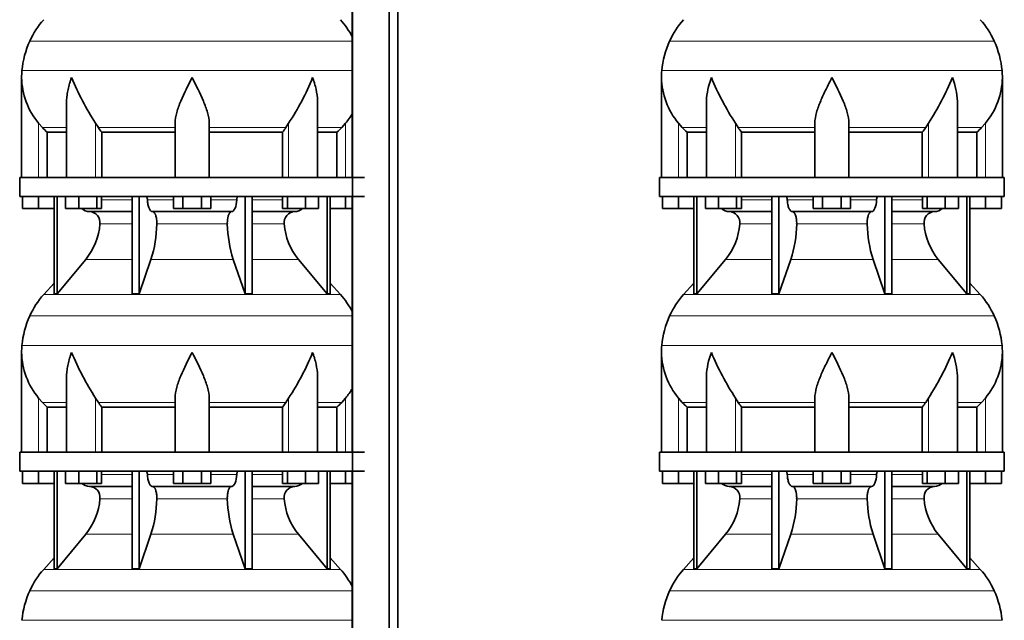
# Model space of a CAD drawing. Header units: millimetres. Extents: x 166 to 762, y -3522 to 2287.
# Tile 20 of 27: x 171 to 691, y 376 to 693. Entities that reach past the tile are written whole.
import ezdxf

# ---------------------------------------------------------------- set-up
doc = ezdxf.new("R2010")
doc.units = ezdxf.units.MM
doc.layers.add('LOW_134-17', color=7, linetype='Continuous')
doc.layers.add('VSI134_DIFFUSORE', color=7, linetype='Continuous')

# ---------------------------------------------------------------- blocks, each defined once
blk = doc.blocks.new('SE')
at = {"layer": 'LOW_134-17', "color": 7, "linetype": 'Continuous', "lineweight": 35}
for p, q in [((346.64, 1789.68), (346.64, -691.82)), ((366.02, -691.82), (366.02, 1789.68)), ((370.57, -691.82), (370.57, 1789.68)), ((346.57, 744.68), (346.57, 609.68)), ((346.57, 599.68), (346.57, 464.68)), ((346.57, 454.68), (346.57, 319.68))]:
    blk.add_line(p, q, dxfattribs=at)
at = {"layer": 'VSI134_DIFFUSORE', "color": 4, "linetype": 'Continuous', "lineweight": 9}
for p, q in [((346.57, 681.67), (176.34, 681.67)), ((172.18, 666.04), (346.57, 666.04)), ((181.01, 609.68), (181.01, 638.28)), ((183.02, 635.98), (195.73, 635.98)), ((211.09, 609.68), (211.09, 638.28)), ((212.52, 635.98), (253.01, 635.98)), ((271.01, 635.98), (311.5, 635.98)), ((312.92, 609.68), (312.92, 638.28)), ((328.28, 635.98), (340.99, 635.98)), ((343.01, 609.68), (343.01, 638.28)), ((214.21, 597.91), (230.31, 597.91)), ((238.43, 597.91), (252.19, 597.91)), ((271.82, 597.91), (285.58, 597.91)), ((293.7, 597.91), (309.8, 597.91)), ((230.31, 585.14), (213.38, 585.14)), ((280.62, 585.14), (243.39, 585.14)), ((310.63, 585.14), (293.7, 585.14)), ((205.86, 566.44), (230.31, 566.44)), ((240.28, 566.44), (283.73, 566.44)), ((293.7, 566.44), (318.15, 566.44)), ((183.71, 547.93), (340.3, 547.93)), ((346.57, 536.67), (176.34, 536.67)), ((172.18, 521.04), (346.57, 521.04)), ((181.01, 464.68), (181.01, 493.28)), ((183.02, 490.98), (195.73, 490.98)), ((211.09, 464.68), (211.09, 493.28)), ((212.52, 490.98), (253.01, 490.98)), ((271.01, 490.98), (311.5, 490.98)), ((312.92, 464.68), (312.92, 493.28)), ((328.28, 490.98), (340.99, 490.98)), ((343.01, 464.68), (343.01, 493.28)), ((214.21, 452.91), (230.31, 452.91)), ((238.43, 452.91), (252.19, 452.91)), ((271.82, 452.91), (285.58, 452.91)), ((293.7, 452.91), (309.8, 452.91)), ((230.31, 440.14), (213.38, 440.14)), ((280.62, 440.14), (243.39, 440.14)), ((310.63, 440.14), (293.7, 440.14)), ((205.86, 421.44), (230.31, 421.44)), ((240.28, 421.44), (283.73, 421.44)), ((293.7, 421.44), (318.15, 421.44)), ((183.71, 402.93), (340.3, 402.93)), ((346.57, 391.67), (176.34, 391.67)), ((172.18, 376.04), (346.57, 376.04))]:
    blk.add_line(p, q, dxfattribs=at)
at = {"layer": 'VSI134_DIFFUSORE', "color": 7, "linetype": 'Continuous', "lineweight": 35}
for p, q in [((172.01, 662.42), (172.01, 609.68)), ((195.73, 649.04), (195.73, 609.68)), ((328.28, 609.68), (328.28, 649.04)), ((183.02, 635.98), (181.01, 638.28)), ((212.52, 635.98), (211.09, 638.28)), ((253.01, 609.68), (253.01, 638.28)), ((271.01, 609.68), (271.01, 638.28)), ((312.92, 638.28), (311.5, 635.98)), ((343.01, 638.28), (340.99, 635.98)), ((185.53, 633.54), (195.73, 633.54)), ((185.53, 609.68), (185.53, 633.54)), ((214.3, 633.54), (253.01, 633.54)), ((214.3, 609.68), (214.3, 633.54)), ((271.01, 633.54), (309.72, 633.54)), ((309.72, 633.54), (309.72, 609.68)), ((328.28, 633.54), (338.48, 633.54)), ((338.48, 633.54), (338.48, 609.68)), ((353.01, 609.68), (171.01, 609.68)), ((171.01, 609.68), (171.01, 599.68)), ((171.01, 599.68), (353.01, 599.68)), ((172.51, 593.28), (172.51, 599.68)), ((172.51, 593.28), (172.51, 599.68)), ((181.01, 593.28), (181.01, 599.68)), ((189.18, 599.68), (189.18, 548.23)), ((190.71, 599.68), (190.71, 548.23)), ((195.25, 593.28), (195.25, 599.68)), ((202.19, 593.28), (202.19, 599.68)), ((211.67, 593.28), (211.67, 599.68)), ((214.21, 593.28), (214.21, 599.68)), ((230.31, 599.68), (230.31, 548.23)), ((234, 599.68), (234, 548.23)), ((252.19, 593.28), (252.19, 599.68)), ((257.1, 593.28), (257.1, 599.68)), ((266.91, 593.28), (266.91, 599.68)), ((271.82, 593.28), (271.82, 599.68)), ((290.01, 599.68), (290.01, 548.23)), ((293.7, 599.68), (293.7, 548.23)), ((309.8, 593.28), (309.8, 599.68)), ((312.34, 593.28), (312.34, 599.68)), ((321.82, 593.28), (321.82, 599.68)), ((328.76, 593.28), (328.76, 599.68)), ((333.3, 599.68), (333.3, 548.23)), ((334.83, 599.68), (334.83, 548.23)), ((343.01, 593.28), (343.01, 599.68)), ((181.01, 593.28), (172.51, 593.28)), ((189.18, 593.28), (181.01, 593.28)), ((202.19, 593.28), (195.25, 593.28)), ((211.67, 593.28), (202.19, 593.28)), ((214.21, 593.28), (211.67, 593.28)), ((257.1, 593.28), (252.19, 593.28)), ((266.91, 593.28), (257.1, 593.28)), ((271.82, 593.28), (266.91, 593.28)), ((312.34, 593.28), (309.8, 593.28)), ((321.82, 593.28), (312.34, 593.28)), ((328.76, 593.28), (321.82, 593.28)), ((343.01, 593.28), (334.83, 593.28)), ((346.57, 593.28), (343.01, 593.28)), ((207.83, 591.68), (230.31, 591.68)), ((241.1, 591.68), (282.91, 591.68)), ((293.7, 591.68), (316.18, 591.68)), ((190.71, 548.23), (205.86, 566.44)), ((234, 548.23), (240.28, 566.44)), ((283.73, 566.44), (290.01, 548.23)), ((318.15, 566.44), (333.3, 548.23)), ((189.18, 554), (183.71, 547.93)), ((340.3, 547.93), (334.83, 554)), ((189.18, 548.23), (190.71, 548.23)), ((230.31, 548.23), (234, 548.23)), ((290.01, 548.23), (293.7, 548.23)), ((333.3, 548.23), (334.83, 548.23)), ((172.01, 517.42), (172.01, 464.68)), ((195.73, 504.04), (195.73, 464.68)), ((328.28, 464.68), (328.28, 504.04)), ((183.02, 490.98), (181.01, 493.28)), ((212.52, 490.98), (211.09, 493.28)), ((253.01, 464.68), (253.01, 493.28)), ((271.01, 464.68), (271.01, 493.28)), ((312.92, 493.28), (311.5, 490.98)), ((343.01, 493.28), (340.99, 490.98)), ((185.53, 488.54), (195.73, 488.54)), ((185.53, 464.68), (185.53, 488.54)), ((214.3, 488.54), (253.01, 488.54)), ((214.3, 464.68), (214.3, 488.54)), ((271.01, 488.54), (309.72, 488.54)), ((309.72, 488.54), (309.72, 464.68)), ((328.28, 488.54), (338.48, 488.54)), ((338.48, 488.54), (338.48, 464.68)), ((353.01, 464.68), (171.01, 464.68)), ((171.01, 464.68), (171.01, 454.68)), ((171.01, 454.68), (353.01, 454.68)), ((172.51, 448.28), (172.51, 454.68)), ((172.51, 448.28), (172.51, 454.68)), ((181.01, 448.28), (181.01, 454.68)), ((189.18, 454.68), (189.18, 403.23)), ((190.71, 454.68), (190.71, 403.23)), ((195.25, 448.28), (195.25, 454.68)), ((202.19, 448.28), (202.19, 454.68)), ((211.67, 448.28), (211.67, 454.68)), ((214.21, 448.28), (214.21, 454.68)), ((230.31, 454.68), (230.31, 403.23)), ((234, 454.68), (234, 403.23)), ((252.19, 448.28), (252.19, 454.68)), ((257.1, 448.28), (257.1, 454.68)), ((266.91, 448.28), (266.91, 454.68)), ((271.82, 448.28), (271.82, 454.68)), ((290.01, 454.68), (290.01, 403.23)), ((293.7, 454.68), (293.7, 403.23)), ((309.8, 448.28), (309.8, 454.68)), ((312.34, 448.28), (312.34, 454.68)), ((321.82, 448.28), (321.82, 454.68)), ((328.76, 448.28), (328.76, 454.68)), ((333.3, 454.68), (333.3, 403.23)), ((334.83, 454.68), (334.83, 403.23)), ((343.01, 448.28), (343.01, 454.68)), ((181.01, 448.28), (172.51, 448.28)), ((189.18, 448.28), (181.01, 448.28)), ((202.19, 448.28), (195.25, 448.28)), ((211.67, 448.28), (202.19, 448.28)), ((214.21, 448.28), (211.67, 448.28)), ((257.1, 448.28), (252.19, 448.28)), ((266.91, 448.28), (257.1, 448.28)), ((271.82, 448.28), (266.91, 448.28)), ((312.34, 448.28), (309.8, 448.28)), ((321.82, 448.28), (312.34, 448.28)), ((328.76, 448.28), (321.82, 448.28)), ((343.01, 448.28), (334.83, 448.28)), ((346.57, 448.28), (343.01, 448.28)), ((207.83, 446.68), (230.31, 446.68)), ((241.1, 446.68), (282.91, 446.68)), ((293.7, 446.68), (316.18, 446.68)), ((190.71, 403.23), (205.86, 421.44)), ((234, 403.23), (240.28, 421.44)), ((283.73, 421.44), (290.01, 403.23)), ((318.15, 421.44), (333.3, 403.23)), ((189.18, 409), (183.71, 402.93)), ((340.3, 402.93), (334.83, 409)), ((189.18, 403.23), (190.71, 403.23)), ((230.31, 403.23), (234, 403.23)), ((290.01, 403.23), (293.7, 403.23)), ((333.3, 403.23), (334.83, 403.23))]:
    blk.add_line(p, q, dxfattribs=at)
for centre, radius, start, end in [((216.41, 663.48), 44, 138, 155.5912), ((307.61, 663.48), 44, 27.6842, 42), ((220.96, 661.42), 49, 155.5912, 174.5826), ((210.51, 662.41), 38.5, 174.5826, 180.0352), ((210.7, 663.09), 38.7, 181.0159, 219.8906), ((336.7, 719.95), 149.83, 202.585, 213.0327), ((201.79, 712.31), 133.53, 326.3278, 338.0546), ((313.31, 663.09), 38.7, 320.1094, 329.446), ((245.66, 658.22), 39.91, 213.8601, 218.2043), ((278.38, 658.2), 39.88, 321.7938, 326.1418), ((208.06, 598.36), 6.68, 229.5852, 268.0094), ((315.95, 598.36), 6.68, 271.9979, 310.3729), ((207.55, 585.82), 5.87, 353.3223, 87.2173), ((316.44, 585.84), 5.85, 92.5772, 186.8833), ((180.07, 587.66), 33.4, 320.5472, 355.6594), ((178.44, 586.34), 64.97, 342.1602, 358.9354), ((347.08, 586.59), 66.48, 181.2569, 197.6475), ((344.04, 587.71), 33.51, 184.3996, 219.3938), ((216.41, 518.48), 44, 138, 155.5912), ((307.61, 518.48), 44, 27.6842, 42), ((220.96, 516.42), 49, 155.5912, 174.5826), ((210.51, 517.41), 38.5, 174.5826, 180.0352), ((210.7, 518.09), 38.7, 181.0159, 219.8906), ((336.7, 574.95), 149.83, 202.585, 213.0327), ((201.79, 567.31), 133.53, 326.3278, 338.0546), ((313.31, 518.09), 38.7, 320.1094, 329.446), ((245.66, 513.22), 39.91, 213.8601, 218.2043), ((278.38, 513.2), 39.88, 321.7938, 326.1418), ((208.06, 453.36), 6.68, 229.5852, 268.0094), ((315.95, 453.36), 6.68, 271.9979, 310.3729), ((207.55, 440.82), 5.87, 353.3223, 87.2173), ((316.44, 440.84), 5.85, 92.5772, 186.8833), ((180.07, 442.66), 33.4, 320.5472, 355.6594), ((178.44, 441.34), 64.97, 342.1602, 358.9354), ((347.08, 441.59), 66.48, 181.2569, 197.6475), ((344.04, 442.71), 33.51, 184.3996, 219.3938), ((216.41, 373.48), 44, 138, 155.5912), ((307.61, 373.48), 44, 27.6842, 42), ((220.96, 371.42), 49, 155.5912, 174.5826)]:
    blk.add_arc(centre, radius, start, end, dxfattribs=at)
for points, knots in [([(198.37, 662.41), (198.27, 662.15), (198.18, 661.89), (198, 661.36), (197.91, 661.1), (197.66, 660.32), (197.5, 659.8), (197.04, 658.24), (196.77, 657.21), (196.32, 655.13), (196.14, 654.09), (195.87, 652.04), (195.78, 651.02), (195.74, 649.68), (195.73, 649.36), (195.73, 649.03)], [0, 0, 0, 0, 0.03125, 0.03125, 0.0625, 0.0625, 0.125, 0.125, 0.25, 0.25, 0.375, 0.375, 0.5, 0.5, 0.5400162, 0.5400162, 0.5400162, 0.5400162]), ([(262.01, 662.41), (259.89, 658.26), (257.74, 654.05), (255.2, 647.98), (254.45, 645.97), (253.36, 642.01), (253.01, 640.11), (253.01, 638.28)], [0, 0, 0, 0, 0.5, 0.5, 0.75, 0.75, 1, 1, 1, 1]), ([(271.01, 638.28), (271.01, 640.11), (270.66, 642.01), (269.56, 645.96), (268.81, 647.97), (266.27, 654.05), (264.12, 658.26), (262.01, 662.41)], [0, 0, 0, 0, 0.25, 0.25, 0.5, 0.5, 1, 1, 1, 1]), ([(328.28, 649.03), (328.28, 649.37), (328.27, 649.71), (328.19, 652.1), (327.91, 654.14), (327.23, 657.22), (326.97, 658.25), (326.52, 659.8), (326.35, 660.32), (326.1, 661.1), (325.97, 661.49), (325.83, 661.89), (325.74, 662.15), (325.69, 662.28), (325.65, 662.41)], [0.4588627, 0.4588627, 0.4588627, 0.4588627, 0.5, 0.5, 0.75, 0.75, 0.875, 0.875, 0.9375, 0.9375, 0.96875, 0.984375, 0.984375, 1, 1, 1, 1]), ([(237.67, 599.68), (237.72, 599.68), (237.76, 599.67), (237.86, 599.63), (237.9, 599.6), (238.03, 599.47), (238.11, 599.34), (238.25, 599.01), (238.31, 598.82), (238.39, 598.39), (238.42, 598.15), (238.43, 597.91)], [0, 0, 0, 0, 0.125, 0.125, 0.25, 0.25, 0.5, 0.5, 0.75, 0.75, 1, 1, 1, 1]), ([(241.1, 591.68), (240.93, 591.68), (240.77, 591.72), (240.53, 591.84), (240.45, 591.89), (240.29, 592), (240.22, 592.07), (239.99, 592.29), (239.84, 592.48), (239.56, 592.93), (239.43, 593.18), (239.19, 593.74), (239.08, 594.06), (238.88, 594.73), (238.79, 595.09), (238.64, 595.84), (238.58, 596.24), (238.48, 597.06), (238.45, 597.48), (238.43, 597.91)], [0, 0, 0, 0, 0.125, 0.125, 0.1875, 0.1875, 0.25, 0.25, 0.375, 0.375, 0.5, 0.5, 0.625, 0.625, 0.75, 0.75, 0.875, 0.875, 1, 1, 1, 1]), ([(285.58, 597.91), (285.5, 596.2), (285.19, 594.6), (284.21, 592.33), (283.56, 591.68), (282.91, 591.68)], [0, 0, 0, 0, 0.5, 0.5, 1, 1, 1, 1]), ([(285.58, 597.91), (285.59, 598.15), (285.62, 598.38), (285.68, 598.71), (285.71, 598.81), (285.76, 599), (285.79, 599.09), (285.86, 599.26), (285.9, 599.33), (285.98, 599.45), (286.02, 599.51), (286.11, 599.6), (286.15, 599.63), (286.25, 599.67), (286.29, 599.68), (286.34, 599.68)], [0, 0, 0, 0, 0.25, 0.25, 0.375, 0.375, 0.5, 0.5, 0.625, 0.625, 0.75, 0.75, 0.875, 0.875, 1, 1, 1, 1]), ([(241.1, 591.68), (241.18, 591.68), (241.26, 591.67), (241.42, 591.63), (241.49, 591.6), (241.73, 591.47), (241.88, 591.34), (242.17, 591), (242.31, 590.8), (242.5, 590.44), (242.57, 590.31), (242.69, 590.03), (242.74, 589.88), (242.9, 589.42), (243, 589.09), (243.12, 588.55), (243.16, 588.37), (243.22, 587.99), (243.25, 587.8), (243.33, 587.21), (243.37, 586.8), (243.41, 585.97), (243.41, 585.55), (243.39, 585.14)], [0, 0, 0, 0, 0.0625, 0.0625, 0.125, 0.125, 0.25, 0.25, 0.375, 0.375, 0.4375, 0.4375, 0.5, 0.5, 0.625, 0.625, 0.6875, 0.6875, 0.75, 0.75, 0.875, 0.875, 1, 1, 1, 1]), ([(280.62, 585.14), (280.6, 585.55), (280.61, 585.97), (280.63, 586.59), (280.65, 586.79), (280.68, 587.2), (280.71, 587.4), (280.78, 587.99), (280.85, 588.37), (280.97, 588.91), (281.02, 589.08), (281.11, 589.42), (281.21, 589.74), (281.32, 590.03), (281.44, 590.3), (281.51, 590.44), (281.7, 590.8), (281.84, 591.01), (282.13, 591.34), (282.29, 591.47), (282.6, 591.64), (282.75, 591.68), (282.91, 591.68)], [0, 0, 0, 0, 0.125, 0.125, 0.1875, 0.1875, 0.25, 0.25, 0.375, 0.375, 0.4375, 0.4375, 0.5, 0.5625, 0.5625, 0.625, 0.625, 0.75, 0.75, 0.875, 0.875, 1, 1, 1, 1]), ([(198.37, 517.41), (198.27, 517.15), (198.18, 516.89), (198, 516.36), (197.91, 516.1), (197.66, 515.32), (197.5, 514.8), (197.04, 513.24), (196.77, 512.21), (196.32, 510.13), (196.14, 509.09), (195.87, 507.04), (195.78, 506.02), (195.74, 504.68), (195.73, 504.36), (195.73, 504.03)], [0, 0, 0, 0, 0.03125, 0.03125, 0.0625, 0.0625, 0.125, 0.125, 0.25, 0.25, 0.375, 0.375, 0.5, 0.5, 0.5400162, 0.5400162, 0.5400162, 0.5400162]), ([(262.01, 517.41), (259.89, 513.26), (257.74, 509.05), (255.2, 502.98), (254.45, 500.97), (253.36, 497.01), (253.01, 495.11), (253.01, 493.28)], [0, 0, 0, 0, 0.5, 0.5, 0.75, 0.75, 1, 1, 1, 1]), ([(271.01, 493.28), (271.01, 495.11), (270.66, 497.01), (269.56, 500.96), (268.81, 502.97), (266.27, 509.05), (264.12, 513.26), (262.01, 517.41)], [0, 0, 0, 0, 0.25, 0.25, 0.5, 0.5, 1, 1, 1, 1]), ([(328.28, 504.03), (328.28, 504.37), (328.27, 504.71), (328.19, 507.1), (327.91, 509.14), (327.23, 512.22), (326.97, 513.25), (326.52, 514.8), (326.35, 515.32), (326.1, 516.1), (325.97, 516.49), (325.83, 516.89), (325.74, 517.15), (325.69, 517.28), (325.65, 517.41)], [0.4588627, 0.4588627, 0.4588627, 0.4588627, 0.5, 0.5, 0.75, 0.75, 0.875, 0.875, 0.9375, 0.9375, 0.96875, 0.984375, 0.984375, 1, 1, 1, 1]), ([(237.67, 454.68), (237.72, 454.68), (237.76, 454.67), (237.86, 454.63), (237.9, 454.6), (238.03, 454.47), (238.11, 454.34), (238.25, 454.01), (238.31, 453.82), (238.39, 453.39), (238.42, 453.15), (238.43, 452.91)], [0, 0, 0, 0, 0.125, 0.125, 0.25, 0.25, 0.5, 0.5, 0.75, 0.75, 1, 1, 1, 1]), ([(241.1, 446.68), (240.93, 446.68), (240.77, 446.72), (240.53, 446.84), (240.45, 446.89), (240.29, 447), (240.22, 447.07), (239.99, 447.29), (239.84, 447.48), (239.56, 447.93), (239.43, 448.18), (239.19, 448.74), (239.08, 449.06), (238.88, 449.73), (238.79, 450.09), (238.64, 450.84), (238.58, 451.24), (238.48, 452.06), (238.45, 452.48), (238.43, 452.91)], [0, 0, 0, 0, 0.125, 0.125, 0.1875, 0.1875, 0.25, 0.25, 0.375, 0.375, 0.5, 0.5, 0.625, 0.625, 0.75, 0.75, 0.875, 0.875, 1, 1, 1, 1]), ([(285.58, 452.91), (285.5, 451.2), (285.19, 449.6), (284.21, 447.33), (283.56, 446.68), (282.91, 446.68)], [0, 0, 0, 0, 0.5, 0.5, 1, 1, 1, 1]), ([(285.58, 452.91), (285.59, 453.15), (285.62, 453.38), (285.68, 453.71), (285.71, 453.81), (285.76, 454), (285.79, 454.09), (285.86, 454.26), (285.9, 454.33), (285.98, 454.45), (286.02, 454.51), (286.11, 454.6), (286.15, 454.63), (286.25, 454.67), (286.29, 454.68), (286.34, 454.68)], [0, 0, 0, 0, 0.25, 0.25, 0.375, 0.375, 0.5, 0.5, 0.625, 0.625, 0.75, 0.75, 0.875, 0.875, 1, 1, 1, 1]), ([(241.1, 446.68), (241.18, 446.68), (241.26, 446.67), (241.42, 446.63), (241.49, 446.6), (241.73, 446.47), (241.88, 446.34), (242.17, 446), (242.31, 445.8), (242.5, 445.44), (242.57, 445.31), (242.69, 445.03), (242.74, 444.88), (242.9, 444.42), (243, 444.09), (243.12, 443.55), (243.16, 443.37), (243.22, 442.99), (243.25, 442.8), (243.33, 442.21), (243.37, 441.8), (243.41, 440.97), (243.41, 440.55), (243.39, 440.14)], [0, 0, 0, 0, 0.0625, 0.0625, 0.125, 0.125, 0.25, 0.25, 0.375, 0.375, 0.4375, 0.4375, 0.5, 0.5, 0.625, 0.625, 0.6875, 0.6875, 0.75, 0.75, 0.875, 0.875, 1, 1, 1, 1]), ([(280.62, 440.14), (280.6, 440.55), (280.61, 440.97), (280.63, 441.59), (280.65, 441.79), (280.68, 442.2), (280.71, 442.4), (280.78, 442.99), (280.85, 443.37), (280.97, 443.91), (281.02, 444.08), (281.11, 444.42), (281.21, 444.74), (281.32, 445.03), (281.44, 445.3), (281.51, 445.44), (281.7, 445.8), (281.84, 446.01), (282.13, 446.34), (282.29, 446.47), (282.6, 446.64), (282.75, 446.68), (282.91, 446.68)], [0, 0, 0, 0, 0.125, 0.125, 0.1875, 0.1875, 0.25, 0.25, 0.375, 0.375, 0.4375, 0.4375, 0.5, 0.5625, 0.5625, 0.625, 0.625, 0.75, 0.75, 0.875, 0.875, 1, 1, 1, 1])]:
    blk.add_open_spline(points, degree=3, knots=knots, dxfattribs=at)
for points in [[(185.53, 633.54), (184.66, 634.32), (183.82, 635.14), (183.02, 635.98)], [(340.99, 635.98), (340.19, 635.14), (339.35, 634.32), (338.48, 633.54)], [(185.53, 488.54), (184.66, 489.32), (183.82, 490.14), (183.02, 490.98)], [(340.99, 490.98), (340.19, 490.14), (339.35, 489.32), (338.48, 488.54)]]:
    blk.add_open_spline(points, degree=3, dxfattribs=at)
blk = doc.blocks.new('SE3')
at = {"layer": 'VSI134_DIFFUSORE', "color": 4, "linetype": 'Continuous', "lineweight": 9}
for p, q in [((685.44, 681.67), (514.11, 681.67)), ((509.95, 666.04), (689.6, 666.04)), ((518.77, 609.68), (518.77, 638.28)), ((533.5, 635.98), (520.78, 635.98)), ((548.86, 609.68), (548.86, 638.28)), ((590.77, 635.98), (550.28, 635.98)), ((608.77, 635.98), (649.26, 635.98)), ((650.69, 609.68), (650.69, 638.28)), ((666.05, 635.98), (678.76, 635.98)), ((680.77, 609.68), (680.77, 638.28)), ((551.98, 597.91), (568.08, 597.91)), ((576.2, 597.91), (589.96, 597.91)), ((609.59, 597.91), (623.35, 597.91)), ((631.47, 597.91), (647.57, 597.91)), ((568.08, 585.14), (551.15, 585.14)), ((618.38, 585.14), (581.16, 585.14)), ((648.4, 585.14), (631.47, 585.14)), ((543.63, 566.44), (568.08, 566.44)), ((578.05, 566.44), (621.5, 566.44)), ((631.47, 566.44), (655.92, 566.44)), ((521.48, 547.93), (678.07, 547.93)), ((685.44, 536.67), (514.11, 536.67)), ((509.95, 521.04), (689.6, 521.04)), ((518.77, 464.68), (518.77, 493.28)), ((533.5, 490.98), (520.78, 490.98)), ((548.86, 464.68), (548.86, 493.28)), ((590.77, 490.98), (550.28, 490.98)), ((608.77, 490.98), (649.26, 490.98)), ((650.69, 464.68), (650.69, 493.28)), ((666.05, 490.98), (678.76, 490.98)), ((680.77, 464.68), (680.77, 493.28)), ((551.98, 452.91), (568.08, 452.91)), ((576.2, 452.91), (589.96, 452.91)), ((609.59, 452.91), (623.35, 452.91)), ((631.47, 452.91), (647.57, 452.91)), ((568.08, 440.14), (551.15, 440.14)), ((618.38, 440.14), (581.16, 440.14)), ((648.4, 440.14), (631.47, 440.14)), ((543.63, 421.44), (568.08, 421.44)), ((578.05, 421.44), (621.5, 421.44)), ((631.47, 421.44), (655.92, 421.44)), ((521.48, 402.93), (678.07, 402.93)), ((685.44, 391.67), (514.11, 391.67)), ((509.95, 376.04), (689.6, 376.04))]:
    blk.add_line(p, q, dxfattribs=at)
at = {"layer": 'VSI134_DIFFUSORE', "color": 7, "linetype": 'Continuous', "lineweight": 35}
for p, q in [((509.77, 662.42), (509.77, 609.68)), ((689.77, 609.68), (689.77, 662.42)), ((533.5, 649.04), (533.5, 609.68)), ((666.05, 609.68), (666.05, 649.04)), ((520.78, 635.98), (518.77, 638.28)), ((550.28, 635.98), (548.86, 638.28)), ((590.77, 609.68), (590.77, 638.28)), ((608.77, 609.68), (608.77, 638.28)), ((650.69, 638.28), (649.26, 635.98)), ((680.77, 638.28), (678.76, 635.98)), ((523.3, 633.54), (533.5, 633.54)), ((523.3, 609.68), (523.3, 633.54)), ((552.06, 633.54), (590.77, 633.54)), ((552.06, 609.68), (552.06, 633.54)), ((608.77, 633.54), (647.48, 633.54)), ((647.48, 633.54), (647.48, 609.68)), ((666.05, 633.54), (676.25, 633.54)), ((676.25, 633.54), (676.25, 609.68)), ((690.77, 609.68), (508.77, 609.68)), ((508.77, 609.68), (508.77, 599.68)), ((690.77, 599.68), (690.77, 609.68)), ((508.77, 599.68), (690.77, 599.68)), ((510.27, 593.28), (510.27, 599.68)), ((510.27, 593.28), (510.27, 599.68)), ((518.77, 593.28), (518.77, 599.68)), ((526.95, 599.68), (526.95, 548.23)), ((528.48, 599.68), (528.48, 548.23)), ((533.02, 593.28), (533.02, 599.68)), ((539.96, 593.28), (539.96, 599.68)), ((549.44, 593.28), (549.44, 599.68)), ((551.98, 593.28), (551.98, 599.68)), ((568.08, 599.68), (568.08, 548.23)), ((571.77, 599.68), (571.77, 548.23)), ((589.96, 593.28), (589.96, 599.68)), ((594.87, 593.28), (594.87, 599.68)), ((604.68, 593.28), (604.68, 599.68)), ((609.59, 593.28), (609.59, 599.68)), ((627.78, 599.68), (627.78, 548.23)), ((631.47, 599.68), (631.47, 548.23)), ((647.57, 593.28), (647.57, 599.68)), ((650.11, 593.28), (650.11, 599.68)), ((659.59, 593.28), (659.59, 599.68)), ((666.53, 593.28), (666.53, 599.68)), ((671.07, 599.68), (671.07, 548.23)), ((672.6, 599.68), (672.6, 548.23)), ((680.77, 593.28), (680.77, 599.68)), ((689.27, 593.28), (689.27, 599.68)), ((518.77, 593.28), (510.27, 593.28)), ((526.95, 593.28), (518.77, 593.28)), ((539.96, 593.28), (533.02, 593.28)), ((549.44, 593.28), (539.96, 593.28)), ((551.98, 593.28), (549.44, 593.28)), ((594.87, 593.28), (589.96, 593.28)), ((604.68, 593.28), (594.87, 593.28)), ((609.59, 593.28), (604.68, 593.28)), ((650.11, 593.28), (647.57, 593.28)), ((659.59, 593.28), (650.11, 593.28)), ((666.53, 593.28), (659.59, 593.28)), ((680.77, 593.28), (672.6, 593.28)), ((689.27, 593.28), (680.77, 593.28)), ((545.6, 591.68), (568.08, 591.68)), ((578.86, 591.68), (620.68, 591.68)), ((631.47, 591.68), (653.95, 591.68)), ((528.48, 548.23), (543.63, 566.44)), ((571.77, 548.23), (578.05, 566.44)), ((621.5, 566.44), (627.78, 548.23)), ((655.92, 566.44), (671.07, 548.23)), ((526.95, 554), (521.48, 547.93)), ((678.07, 547.93), (672.6, 554)), ((526.95, 548.23), (528.48, 548.23)), ((568.08, 548.23), (571.77, 548.23)), ((627.78, 548.23), (631.47, 548.23)), ((671.07, 548.23), (672.6, 548.23)), ((509.77, 517.42), (509.77, 464.68)), ((689.77, 464.68), (689.77, 517.42)), ((533.5, 504.04), (533.5, 464.68)), ((666.05, 464.68), (666.05, 504.04)), ((520.78, 490.98), (518.77, 493.28)), ((550.28, 490.98), (548.86, 493.28)), ((590.77, 464.68), (590.77, 493.28)), ((608.77, 464.68), (608.77, 493.28)), ((650.69, 493.28), (649.26, 490.98)), ((680.77, 493.28), (678.76, 490.98)), ((523.3, 488.54), (533.5, 488.54)), ((523.3, 464.68), (523.3, 488.54)), ((552.06, 488.54), (590.77, 488.54)), ((552.06, 464.68), (552.06, 488.54)), ((608.77, 488.54), (647.48, 488.54)), ((647.48, 488.54), (647.48, 464.68)), ((666.05, 488.54), (676.25, 488.54)), ((676.25, 488.54), (676.25, 464.68)), ((690.77, 464.68), (508.77, 464.68)), ((508.77, 464.68), (508.77, 454.68)), ((690.77, 454.68), (690.77, 464.68)), ((508.77, 454.68), (690.77, 454.68)), ((510.27, 448.28), (510.27, 454.68)), ((510.27, 448.28), (510.27, 454.68)), ((518.77, 448.28), (518.77, 454.68)), ((526.95, 454.68), (526.95, 403.23)), ((528.48, 454.68), (528.48, 403.23)), ((533.02, 448.28), (533.02, 454.68)), ((539.96, 448.28), (539.96, 454.68)), ((549.44, 448.28), (549.44, 454.68)), ((551.98, 448.28), (551.98, 454.68)), ((568.08, 454.68), (568.08, 403.23)), ((571.77, 454.68), (571.77, 403.23)), ((589.96, 448.28), (589.96, 454.68)), ((594.87, 448.28), (594.87, 454.68)), ((604.68, 448.28), (604.68, 454.68)), ((609.59, 448.28), (609.59, 454.68)), ((627.78, 454.68), (627.78, 403.23)), ((631.47, 454.68), (631.47, 403.23)), ((647.57, 448.28), (647.57, 454.68)), ((650.11, 448.28), (650.11, 454.68)), ((659.59, 448.28), (659.59, 454.68)), ((666.53, 448.28), (666.53, 454.68)), ((671.07, 454.68), (671.07, 403.23)), ((672.6, 454.68), (672.6, 403.23)), ((680.77, 448.28), (680.77, 454.68)), ((689.27, 448.28), (689.27, 454.68)), ((518.77, 448.28), (510.27, 448.28)), ((526.95, 448.28), (518.77, 448.28)), ((539.96, 448.28), (533.02, 448.28)), ((549.44, 448.28), (539.96, 448.28)), ((551.98, 448.28), (549.44, 448.28)), ((594.87, 448.28), (589.96, 448.28)), ((604.68, 448.28), (594.87, 448.28)), ((609.59, 448.28), (604.68, 448.28)), ((650.11, 448.28), (647.57, 448.28)), ((659.59, 448.28), (650.11, 448.28)), ((666.53, 448.28), (659.59, 448.28)), ((680.77, 448.28), (672.6, 448.28)), ((689.27, 448.28), (680.77, 448.28)), ((545.6, 446.68), (568.08, 446.68)), ((578.86, 446.68), (620.68, 446.68)), ((631.47, 446.68), (653.95, 446.68)), ((528.48, 403.23), (543.63, 421.44)), ((571.77, 403.23), (578.05, 421.44)), ((621.5, 421.44), (627.78, 403.23)), ((655.92, 421.44), (671.07, 403.23)), ((526.95, 409), (521.48, 402.93)), ((678.07, 402.93), (672.6, 409)), ((526.95, 403.23), (528.48, 403.23)), ((568.08, 403.23), (571.77, 403.23)), ((627.78, 403.23), (631.47, 403.23)), ((671.07, 403.23), (672.6, 403.23))]:
    blk.add_line(p, q, dxfattribs=at)
for centre, radius, start, end in [((554.17, 663.48), 44, 138, 155.5912), ((645.37, 663.48), 44, 24.4088, 42), ((558.73, 661.42), 49, 155.5912, 174.5826), ((640.82, 661.42), 49, 5.4174, 24.4088), ((548.27, 662.41), 38.5, 174.5826, 180.0014), ((651.27, 662.41), 38.5, 359.9671, 5.4174), ((548.47, 663.09), 38.7, 181.0158, 219.8906), ((674.45, 719.94), 149.81, 202.5842, 213.0334), ((525.1, 719.94), 149.81, 326.9666, 337.4158), ((651.08, 663.09), 38.7, 320.1094, 358.9842), ((583.4, 658.2), 39.88, 213.8582, 218.2062), ((616.15, 658.2), 39.88, 321.7938, 326.1418), ((545.83, 598.36), 6.68, 229.5852, 268.0094), ((653.72, 598.36), 6.68, 271.9979, 310.3729), ((545.31, 585.82), 5.87, 353.3223, 87.2173), ((654.21, 585.84), 5.85, 92.5772, 186.8833), ((517.84, 587.66), 33.4, 320.5472, 355.6594), ((516.21, 586.34), 64.97, 342.1602, 358.9354), ((684.85, 586.59), 66.48, 181.2569, 197.6475), ((681.81, 587.71), 33.51, 184.3996, 219.3938), ((554.17, 518.48), 44, 138, 155.5912), ((645.37, 518.48), 44, 24.4088, 42), ((558.73, 516.42), 49, 155.5912, 174.5826), ((640.82, 516.42), 49, 5.4174, 24.4088), ((548.27, 517.41), 38.5, 174.5826, 180.0014), ((651.27, 517.41), 38.5, 359.9671, 5.4174), ((548.47, 518.09), 38.7, 181.0158, 219.8906), ((674.45, 574.94), 149.81, 202.5842, 213.0334), ((525.1, 574.94), 149.81, 326.9666, 337.4158), ((651.08, 518.09), 38.7, 320.1094, 358.9842), ((583.4, 513.2), 39.88, 213.8582, 218.2062), ((616.15, 513.2), 39.88, 321.7938, 326.1418), ((545.83, 453.36), 6.68, 229.5852, 268.0094), ((653.72, 453.36), 6.68, 271.9979, 310.3729), ((545.31, 440.82), 5.87, 353.3223, 87.2173), ((654.21, 440.84), 5.85, 92.5772, 186.8833), ((517.84, 442.66), 33.4, 320.5472, 355.6594), ((516.21, 441.34), 64.97, 342.1602, 358.9354), ((684.85, 441.59), 66.48, 181.2569, 197.6475), ((681.81, 442.71), 33.51, 184.3996, 219.3938), ((554.17, 373.48), 44, 138, 155.5912), ((645.37, 373.48), 44, 24.4088, 42), ((558.73, 371.42), 49, 155.5912, 174.5826), ((640.82, 371.42), 49, 5.4174, 24.4088)]:
    blk.add_arc(centre, radius, start, end, dxfattribs=at)
for points, knots in [([(533.5, 649.03), (533.5, 649.35), (533.5, 649.68), (533.65, 654.05), (534.64, 658.26), (536.13, 662.41)], [0.4601729, 0.4601729, 0.4601729, 0.4601729, 0.5, 0.5, 1, 1, 1, 1]), ([(590.77, 638.28), (590.77, 640.11), (591.13, 642.05), (592.23, 645.99), (592.98, 648), (594.69, 652.1), (595.65, 654.14), (597.15, 657.22), (597.67, 658.25), (598.71, 660.32), (599.25, 661.38), (599.77, 662.41)], [0, 0, 0, 0, 0.25, 0.25, 0.5, 0.5, 0.75, 0.75, 0.875, 0.875, 1, 1, 1, 1]), ([(608.77, 638.28), (608.77, 640.11), (608.42, 642.01), (607.32, 645.97), (606.58, 647.98), (604.04, 654.05), (601.89, 658.26), (599.77, 662.41)], [0, 0, 0, 0, 0.25, 0.25, 0.5, 0.5, 1, 1, 1, 1]), ([(666.05, 649.03), (666.05, 649.35), (666.04, 649.68), (665.89, 654.05), (664.91, 658.26), (663.41, 662.41)], [0.4601729, 0.4601729, 0.4601729, 0.4601729, 0.5, 0.5, 1, 1, 1, 1]), ([(575.44, 599.68), (575.49, 599.68), (575.53, 599.67), (575.62, 599.63), (575.67, 599.6), (575.8, 599.47), (575.88, 599.34), (576.02, 599.01), (576.08, 598.82), (576.16, 598.39), (576.19, 598.15), (576.2, 597.91)], [0, 0, 0, 0, 0.125, 0.125, 0.25, 0.25, 0.5, 0.5, 0.75, 0.75, 1, 1, 1, 1]), ([(578.86, 591.68), (578.7, 591.68), (578.54, 591.72), (578.3, 591.84), (578.22, 591.89), (578.06, 592), (577.99, 592.07), (577.76, 592.29), (577.61, 592.48), (577.33, 592.93), (577.2, 593.18), (576.96, 593.74), (576.85, 594.06), (576.65, 594.73), (576.56, 595.09), (576.41, 595.84), (576.35, 596.24), (576.25, 597.06), (576.22, 597.48), (576.2, 597.91)], [0, 0, 0, 0, 0.125, 0.125, 0.1875, 0.1875, 0.25, 0.25, 0.375, 0.375, 0.5, 0.5, 0.625, 0.625, 0.75, 0.75, 0.875, 0.875, 1, 1, 1, 1]), ([(623.35, 597.91), (623.27, 596.2), (622.96, 594.6), (621.98, 592.33), (621.33, 591.68), (620.68, 591.68)], [0, 0, 0, 0, 0.5, 0.5, 1, 1, 1, 1]), ([(623.35, 597.91), (623.36, 598.15), (623.38, 598.38), (623.45, 598.71), (623.47, 598.81), (623.53, 599), (623.56, 599.09), (623.63, 599.26), (623.67, 599.33), (623.75, 599.45), (623.79, 599.51), (623.88, 599.6), (623.92, 599.63), (624.01, 599.67), (624.06, 599.68), (624.11, 599.68)], [0, 0, 0, 0, 0.25, 0.25, 0.375, 0.375, 0.5, 0.5, 0.625, 0.625, 0.75, 0.75, 0.875, 0.875, 1, 1, 1, 1]), ([(578.86, 591.68), (578.94, 591.68), (579.02, 591.67), (579.18, 591.63), (579.26, 591.6), (579.49, 591.47), (579.65, 591.34), (579.94, 591), (580.08, 590.8), (580.27, 590.44), (580.33, 590.31), (580.45, 590.03), (580.51, 589.88), (580.67, 589.42), (580.77, 589.09), (580.89, 588.55), (580.93, 588.37), (580.99, 587.99), (581.02, 587.8), (581.1, 587.21), (581.13, 586.8), (581.17, 585.97), (581.18, 585.55), (581.16, 585.14)], [0, 0, 0, 0, 0.0625, 0.0625, 0.125, 0.125, 0.25, 0.25, 0.375, 0.375, 0.4375, 0.4375, 0.5, 0.5, 0.625, 0.625, 0.6875, 0.6875, 0.75, 0.75, 0.875, 0.875, 1, 1, 1, 1]), ([(618.38, 585.14), (618.37, 585.55), (618.37, 585.97), (618.4, 586.59), (618.42, 586.79), (618.45, 587.2), (618.47, 587.4), (618.55, 587.99), (618.62, 588.37), (618.74, 588.91), (618.78, 589.08), (618.88, 589.42), (618.98, 589.74), (619.09, 590.03), (619.21, 590.3), (619.27, 590.44), (619.47, 590.8), (619.61, 591.01), (619.9, 591.34), (620.05, 591.47), (620.36, 591.64), (620.52, 591.68), (620.68, 591.68)], [0, 0, 0, 0, 0.125, 0.125, 0.1875, 0.1875, 0.25, 0.25, 0.375, 0.375, 0.4375, 0.4375, 0.5, 0.5625, 0.5625, 0.625, 0.625, 0.75, 0.75, 0.875, 0.875, 1, 1, 1, 1]), ([(533.5, 504.03), (533.5, 504.35), (533.5, 504.68), (533.65, 509.05), (534.64, 513.26), (536.13, 517.41)], [0.4601729, 0.4601729, 0.4601729, 0.4601729, 0.5, 0.5, 1, 1, 1, 1]), ([(590.77, 493.28), (590.77, 495.11), (591.13, 497.05), (592.23, 500.99), (592.98, 503), (594.69, 507.1), (595.65, 509.14), (597.15, 512.22), (597.67, 513.25), (598.71, 515.32), (599.25, 516.38), (599.77, 517.41)], [0, 0, 0, 0, 0.25, 0.25, 0.5, 0.5, 0.75, 0.75, 0.875, 0.875, 1, 1, 1, 1]), ([(608.77, 493.28), (608.77, 495.11), (608.42, 497.01), (607.32, 500.97), (606.58, 502.98), (604.04, 509.05), (601.89, 513.26), (599.77, 517.41)], [0, 0, 0, 0, 0.25, 0.25, 0.5, 0.5, 1, 1, 1, 1]), ([(666.05, 504.03), (666.05, 504.35), (666.04, 504.68), (665.89, 509.05), (664.91, 513.26), (663.41, 517.41)], [0.4601729, 0.4601729, 0.4601729, 0.4601729, 0.5, 0.5, 1, 1, 1, 1]), ([(575.44, 454.68), (575.49, 454.68), (575.53, 454.67), (575.62, 454.63), (575.67, 454.6), (575.8, 454.47), (575.88, 454.34), (576.02, 454.01), (576.08, 453.82), (576.16, 453.39), (576.19, 453.15), (576.2, 452.91)], [0, 0, 0, 0, 0.125, 0.125, 0.25, 0.25, 0.5, 0.5, 0.75, 0.75, 1, 1, 1, 1]), ([(578.86, 446.68), (578.7, 446.68), (578.54, 446.72), (578.3, 446.84), (578.22, 446.89), (578.06, 447), (577.99, 447.07), (577.76, 447.29), (577.61, 447.48), (577.33, 447.93), (577.2, 448.18), (576.96, 448.74), (576.85, 449.06), (576.65, 449.73), (576.56, 450.09), (576.41, 450.84), (576.35, 451.24), (576.25, 452.06), (576.22, 452.48), (576.2, 452.91)], [0, 0, 0, 0, 0.125, 0.125, 0.1875, 0.1875, 0.25, 0.25, 0.375, 0.375, 0.5, 0.5, 0.625, 0.625, 0.75, 0.75, 0.875, 0.875, 1, 1, 1, 1]), ([(623.35, 452.91), (623.27, 451.2), (622.96, 449.6), (621.98, 447.33), (621.33, 446.68), (620.68, 446.68)], [0, 0, 0, 0, 0.5, 0.5, 1, 1, 1, 1]), ([(623.35, 452.91), (623.36, 453.15), (623.38, 453.38), (623.45, 453.71), (623.47, 453.81), (623.53, 454), (623.56, 454.09), (623.63, 454.26), (623.67, 454.33), (623.75, 454.45), (623.79, 454.51), (623.88, 454.6), (623.92, 454.63), (624.01, 454.67), (624.06, 454.68), (624.11, 454.68)], [0, 0, 0, 0, 0.25, 0.25, 0.375, 0.375, 0.5, 0.5, 0.625, 0.625, 0.75, 0.75, 0.875, 0.875, 1, 1, 1, 1]), ([(578.86, 446.68), (578.94, 446.68), (579.02, 446.67), (579.18, 446.63), (579.26, 446.6), (579.49, 446.47), (579.65, 446.34), (579.94, 446), (580.08, 445.8), (580.27, 445.44), (580.33, 445.31), (580.45, 445.03), (580.51, 444.88), (580.67, 444.42), (580.77, 444.09), (580.89, 443.55), (580.93, 443.37), (580.99, 442.99), (581.02, 442.8), (581.1, 442.21), (581.13, 441.8), (581.17, 440.97), (581.18, 440.55), (581.16, 440.14)], [0, 0, 0, 0, 0.0625, 0.0625, 0.125, 0.125, 0.25, 0.25, 0.375, 0.375, 0.4375, 0.4375, 0.5, 0.5, 0.625, 0.625, 0.6875, 0.6875, 0.75, 0.75, 0.875, 0.875, 1, 1, 1, 1]), ([(618.38, 440.14), (618.37, 440.55), (618.37, 440.97), (618.4, 441.59), (618.42, 441.79), (618.45, 442.2), (618.47, 442.4), (618.55, 442.99), (618.62, 443.37), (618.74, 443.91), (618.78, 444.08), (618.88, 444.42), (618.98, 444.74), (619.09, 445.03), (619.21, 445.3), (619.27, 445.44), (619.47, 445.8), (619.61, 446.01), (619.9, 446.34), (620.05, 446.47), (620.36, 446.64), (620.52, 446.68), (620.68, 446.68)], [0, 0, 0, 0, 0.125, 0.125, 0.1875, 0.1875, 0.25, 0.25, 0.375, 0.375, 0.4375, 0.4375, 0.5, 0.5625, 0.5625, 0.625, 0.625, 0.75, 0.75, 0.875, 0.875, 1, 1, 1, 1])]:
    blk.add_open_spline(points, degree=3, knots=knots, dxfattribs=at)
for points in [[(523.3, 633.54), (522.43, 634.32), (521.59, 635.14), (520.78, 635.98)], [(678.76, 635.98), (677.96, 635.14), (677.12, 634.32), (676.25, 633.54)], [(523.3, 488.54), (522.43, 489.32), (521.59, 490.14), (520.78, 490.98)], [(678.76, 490.98), (677.96, 490.14), (677.12, 489.32), (676.25, 488.54)]]:
    blk.add_open_spline(points, degree=3, dxfattribs=at)

msp = doc.modelspace()

# ---------------------------------------------------------------- block references
for name in ['SE', 'SE3']:
    msp.add_blockref(name, (0, 0))

doc.saveas('drawing.dxf')
